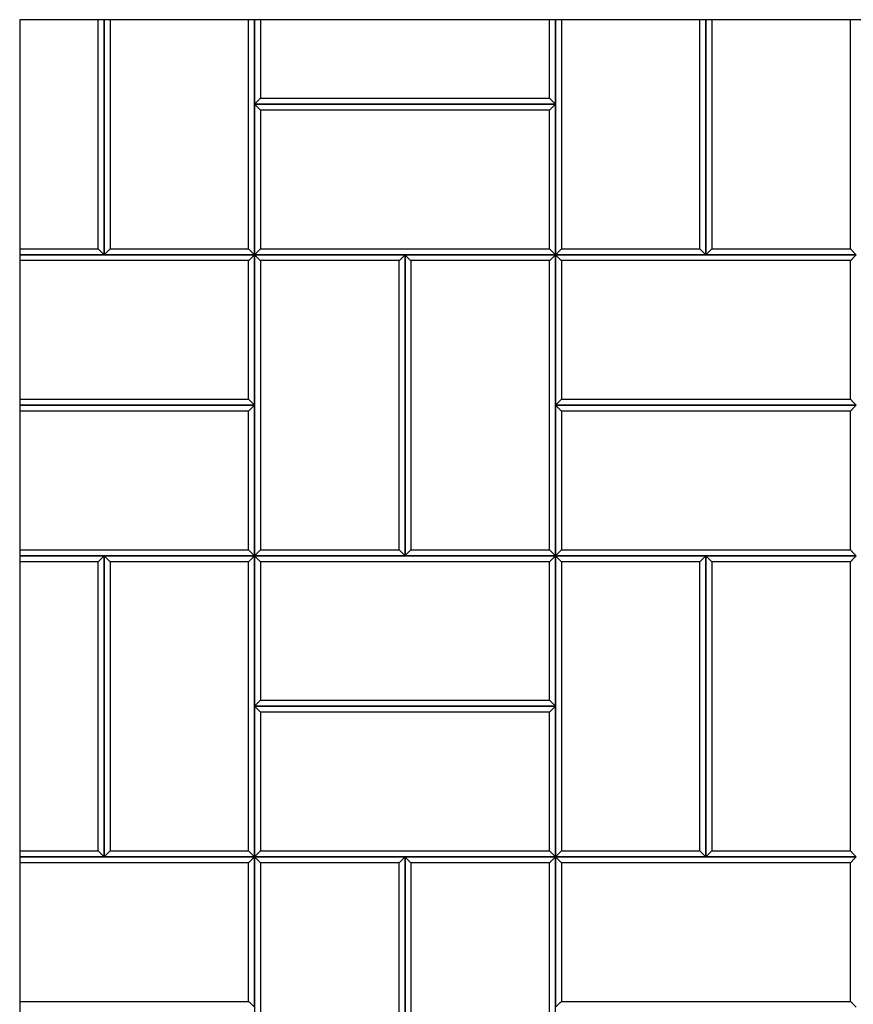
# Model space of a CAD drawing. Header units: millimetres. Extents: x 3599.64 to 3608.29, y 2161.69 to 2166.79.
# Tile 12 of 22: x 3604.09 to 3604.92, y 2162.68 to 2163.66. Entities that reach past the tile are written whole.
import ezdxf

# ---------------------------------------------------------------- set-up
doc = ezdxf.new("R2010")
doc.units = ezdxf.units.MM
doc.layers.add('Default', color=7, linetype='Continuous', true_color=0x000000)
doc.layers.add('Make2D$Visible$Curves', color=7, linetype='Continuous', true_color=0x000000)

# ---------------------------------------------------------------- blocks, each defined once
blk = doc.blocks.new('Wisteria3')
at = {"layer": 'Default'}
blk.add_lwpolyline([(3604.0917, 2161.68871), (3606.0602, 2161.68871), (3606.0602, 2163.65721), (3604.0917, 2163.65721)], close=True, dxfattribs=at)
at = {"layer": 'Make2D$Visible$Curves', "color": 18, "lineweight": -3, "true_color": 0x000000}
for points, degree in [([(3604.17004, 2163.42887), (3604.17004, 2163.54304), (3604.17004, 2163.65721)], 2), ([(3604.17595, 2163.65721), (3604.17595, 2163.54009), (3604.17595, 2163.42296)], 2), ([(3604.17595, 2163.42296), (3604.17595, 2163.54009), (3604.17595, 2163.65721)], 2), ([(3604.18185, 2163.65721), (3604.18185, 2163.54304), (3604.18185, 2163.42887)], 2), ([(3604.32004, 2163.42887), (3604.32004, 2163.54304), (3604.32004, 2163.65721)], 2), ([(3604.32595, 2163.42296), (3604.32595, 2163.54009), (3604.32595, 2163.65721)], 2), ([(3604.32595, 2163.65721), (3604.32595, 2163.61509), (3604.32595, 2163.57296)], 2), ([(3604.33185, 2163.65721), (3604.33185, 2163.61804), (3604.33185, 2163.57887)], 2), ([(3604.62004, 2163.57887), (3604.62004, 2163.61804), (3604.62004, 2163.65721)], 2), ([(3604.62595, 2163.57296), (3604.62595, 2163.61509), (3604.62595, 2163.65721)], 2), ([(3604.62595, 2163.65721), (3604.62595, 2163.54009), (3604.62595, 2163.42296)], 2), ([(3604.63185, 2163.65721), (3604.63185, 2163.54304), (3604.63185, 2163.42887)], 2), ([(3604.77004, 2163.42887), (3604.77004, 2163.54304), (3604.77004, 2163.65721)], 2), ([(3604.77595, 2163.65721), (3604.77595, 2163.54009), (3604.77595, 2163.42296)], 2), ([(3604.77595, 2163.42296), (3604.77595, 2163.54009), (3604.77595, 2163.65721)], 2), ([(3604.78185, 2163.65721), (3604.78185, 2163.54304), (3604.78185, 2163.42887)], 2), ([(3604.92004, 2163.42887), (3604.92004, 2163.54304), (3604.92004, 2163.65721)], 2), ([(3604.32595, 2163.57296), (3604.32617, 2163.57318), (3604.32661, 2163.57362), (3604.32726, 2163.57427), (3604.32792, 2163.57493), (3604.32857, 2163.57558), (3604.32923, 2163.57624), (3604.32989, 2163.5769), (3604.33054, 2163.57755), (3604.3312, 2163.57821), (3604.33164, 2163.57865), (3604.33185, 2163.57887)], 3), ([(3604.33185, 2163.57887), (3604.47595, 2163.57887), (3604.62004, 2163.57887)], 2), ([(3604.62004, 2163.57887), (3604.62026, 2163.57865), (3604.6207, 2163.57821), (3604.62136, 2163.57755), (3604.62201, 2163.5769), (3604.62267, 2163.57624), (3604.62332, 2163.57558), (3604.62398, 2163.57493), (3604.62464, 2163.57427), (3604.62529, 2163.57362), (3604.62573, 2163.57318), (3604.62595, 2163.57296)], 3), ([(3604.32595, 2163.57296), (3604.32617, 2163.57274), (3604.32661, 2163.5723), (3604.32726, 2163.57165), (3604.32792, 2163.57099), (3604.32857, 2163.57034), (3604.32923, 2163.56968), (3604.32989, 2163.56902), (3604.33054, 2163.56837), (3604.3312, 2163.56771), (3604.33164, 2163.56727), (3604.33185, 2163.56705)], 3), ([(3604.32595, 2163.57296), (3604.32595, 2163.49796), (3604.32595, 2163.42296)], 2), ([(3604.62595, 2163.57296), (3604.47595, 2163.57296), (3604.32595, 2163.57296)], 2), ([(3604.32595, 2163.57296), (3604.47595, 2163.57296), (3604.62595, 2163.57296)], 2), ([(3604.62595, 2163.57296), (3604.62573, 2163.57274), (3604.62529, 2163.5723), (3604.62464, 2163.57165), (3604.62398, 2163.57099), (3604.62332, 2163.57034), (3604.62267, 2163.56968), (3604.62201, 2163.56902), (3604.62136, 2163.56837), (3604.6207, 2163.56771), (3604.62026, 2163.56727), (3604.62004, 2163.56705)], 3), ([(3604.62595, 2163.42296), (3604.62595, 2163.49796), (3604.62595, 2163.57296)], 2), ([(3604.62004, 2163.56705), (3604.47595, 2163.56705), (3604.33185, 2163.56705)], 2), ([(3604.33185, 2163.56705), (3604.33185, 2163.49796), (3604.33185, 2163.42887)], 2), ([(3604.62004, 2163.42887), (3604.62004, 2163.49796), (3604.62004, 2163.56705)], 2), ([(3604.0917, 2163.42887), (3604.13087, 2163.42887), (3604.17004, 2163.42887)], 2), ([(3604.0917, 2163.42296), (3604.13382, 2163.42296), (3604.17595, 2163.42296)], 2), ([(3604.32595, 2163.42296), (3604.20882, 2163.42296), (3604.0917, 2163.42296)], 2), ([(3604.17595, 2163.42296), (3604.17573, 2163.42318), (3604.17529, 2163.42362), (3604.17464, 2163.42427), (3604.17398, 2163.42493), (3604.17332, 2163.42558), (3604.17267, 2163.42624), (3604.17201, 2163.4269), (3604.17136, 2163.42755), (3604.1707, 2163.42821), (3604.17026, 2163.42865), (3604.17004, 2163.42887)], 3), ([(3604.18185, 2163.42887), (3604.18164, 2163.42865), (3604.1812, 2163.42821), (3604.18054, 2163.42755), (3604.17989, 2163.4269), (3604.17923, 2163.42624), (3604.17857, 2163.42558), (3604.17792, 2163.42493), (3604.17726, 2163.42427), (3604.17661, 2163.42362), (3604.17617, 2163.42318), (3604.17595, 2163.42296)], 3), ([(3604.17595, 2163.42296), (3604.25095, 2163.42296), (3604.32595, 2163.42296)], 2), ([(3604.18185, 2163.42887), (3604.25095, 2163.42887), (3604.32004, 2163.42887)], 2), ([(3604.32595, 2163.42296), (3604.32573, 2163.42318), (3604.32529, 2163.42362), (3604.32464, 2163.42427), (3604.32398, 2163.42493), (3604.32332, 2163.42558), (3604.32267, 2163.42624), (3604.32201, 2163.4269), (3604.32136, 2163.42755), (3604.3207, 2163.42821), (3604.32026, 2163.42865), (3604.32004, 2163.42887)], 3), ([(3604.32595, 2163.42296), (3604.32573, 2163.42274), (3604.32529, 2163.4223), (3604.32464, 2163.42165), (3604.32398, 2163.42099), (3604.32332, 2163.42034), (3604.32267, 2163.41968), (3604.32201, 2163.41902), (3604.32136, 2163.41837), (3604.3207, 2163.41771), (3604.32026, 2163.41727), (3604.32004, 2163.41705)], 3), ([(3604.32595, 2163.42296), (3604.32617, 2163.42318), (3604.32661, 2163.42362), (3604.32726, 2163.42427), (3604.32792, 2163.42493), (3604.32857, 2163.42558), (3604.32923, 2163.42624), (3604.32989, 2163.4269), (3604.33054, 2163.42755), (3604.3312, 2163.42821), (3604.33164, 2163.42865), (3604.33185, 2163.42887)], 3), ([(3604.32595, 2163.42296), (3604.47595, 2163.42296), (3604.62595, 2163.42296)], 2), ([(3604.32595, 2163.27296), (3604.32595, 2163.34796), (3604.32595, 2163.42296)], 2), ([(3604.32595, 2163.42296), (3604.32617, 2163.42274), (3604.32661, 2163.4223), (3604.32726, 2163.42165), (3604.32792, 2163.42099), (3604.32857, 2163.42034), (3604.32923, 2163.41968), (3604.32989, 2163.41902), (3604.33054, 2163.41837), (3604.3312, 2163.41771), (3604.33164, 2163.41727), (3604.33185, 2163.41705)], 3), ([(3604.32595, 2163.42296), (3604.32595, 2163.27296), (3604.32595, 2163.12296)], 2), ([(3604.47595, 2163.42296), (3604.40095, 2163.42296), (3604.32595, 2163.42296)], 2), ([(3604.33185, 2163.42887), (3604.47595, 2163.42887), (3604.62004, 2163.42887)], 2), ([(3604.47004, 2163.41705), (3604.47026, 2163.41727), (3604.4707, 2163.41771), (3604.47136, 2163.41837), (3604.47201, 2163.41902), (3604.47267, 2163.41968), (3604.47332, 2163.42034), (3604.47398, 2163.42099), (3604.47464, 2163.42165), (3604.47529, 2163.4223), (3604.47573, 2163.42274), (3604.47595, 2163.42296)], 3), ([(3604.47595, 2163.42296), (3604.47617, 2163.42274), (3604.47661, 2163.4223), (3604.47726, 2163.42165), (3604.47792, 2163.42099), (3604.47857, 2163.42034), (3604.47923, 2163.41968), (3604.47989, 2163.41902), (3604.48054, 2163.41837), (3604.4812, 2163.41771), (3604.48164, 2163.41727), (3604.48185, 2163.41705)], 3), ([(3604.47595, 2163.42296), (3604.47595, 2163.27296), (3604.47595, 2163.12296)], 2), ([(3604.62595, 2163.42296), (3604.55095, 2163.42296), (3604.47595, 2163.42296)], 2), ([(3604.47595, 2163.12296), (3604.47595, 2163.27296), (3604.47595, 2163.42296)], 2), ([(3604.62004, 2163.42887), (3604.62026, 2163.42865), (3604.6207, 2163.42821), (3604.62136, 2163.42755), (3604.62201, 2163.4269), (3604.62267, 2163.42624), (3604.62332, 2163.42558), (3604.62398, 2163.42493), (3604.62464, 2163.42427), (3604.62529, 2163.42362), (3604.62573, 2163.42318), (3604.62595, 2163.42296)], 3), ([(3604.62004, 2163.41705), (3604.62026, 2163.41727), (3604.6207, 2163.41771), (3604.62136, 2163.41837), (3604.62201, 2163.41902), (3604.62267, 2163.41968), (3604.62332, 2163.42034), (3604.62398, 2163.42099), (3604.62464, 2163.42165), (3604.62529, 2163.4223), (3604.62573, 2163.42274), (3604.62595, 2163.42296)], 3), ([(3604.63185, 2163.42887), (3604.63164, 2163.42865), (3604.6312, 2163.42821), (3604.63054, 2163.42755), (3604.62989, 2163.4269), (3604.62923, 2163.42624), (3604.62857, 2163.42558), (3604.62792, 2163.42493), (3604.62726, 2163.42427), (3604.62661, 2163.42362), (3604.62617, 2163.42318), (3604.62595, 2163.42296)], 3), ([(3604.62595, 2163.12296), (3604.62595, 2163.27296), (3604.62595, 2163.42296)], 2), ([(3604.62595, 2163.42296), (3604.70095, 2163.42296), (3604.77595, 2163.42296)], 2), ([(3604.62595, 2163.42296), (3604.62595, 2163.34796), (3604.62595, 2163.27296)], 2), ([(3604.92595, 2163.42296), (3604.77595, 2163.42296), (3604.62595, 2163.42296)], 2), ([(3604.63185, 2163.41705), (3604.63164, 2163.41727), (3604.6312, 2163.41771), (3604.63054, 2163.41837), (3604.62989, 2163.41902), (3604.62923, 2163.41968), (3604.62857, 2163.42034), (3604.62792, 2163.42099), (3604.62726, 2163.42165), (3604.62661, 2163.4223), (3604.62617, 2163.42274), (3604.62595, 2163.42296)], 3), ([(3604.63185, 2163.42887), (3604.70095, 2163.42887), (3604.77004, 2163.42887)], 2), ([(3604.77595, 2163.42296), (3604.77573, 2163.42318), (3604.77529, 2163.42362), (3604.77464, 2163.42427), (3604.77398, 2163.42493), (3604.77332, 2163.42558), (3604.77267, 2163.42624), (3604.77201, 2163.4269), (3604.77136, 2163.42755), (3604.7707, 2163.42821), (3604.77026, 2163.42865), (3604.77004, 2163.42887)], 3), ([(3604.78185, 2163.42887), (3604.78164, 2163.42865), (3604.7812, 2163.42821), (3604.78054, 2163.42755), (3604.77989, 2163.4269), (3604.77923, 2163.42624), (3604.77857, 2163.42558), (3604.77792, 2163.42493), (3604.77726, 2163.42427), (3604.77661, 2163.42362), (3604.77617, 2163.42318), (3604.77595, 2163.42296)], 3), ([(3604.77595, 2163.42296), (3604.85095, 2163.42296), (3604.92595, 2163.42296)], 2), ([(3604.78185, 2163.42887), (3604.85095, 2163.42887), (3604.92004, 2163.42887)], 2), ([(3604.92595, 2163.42296), (3604.92573, 2163.42318), (3604.92529, 2163.42362), (3604.92464, 2163.42427), (3604.92398, 2163.42493), (3604.92332, 2163.42558), (3604.92267, 2163.42624), (3604.92201, 2163.4269), (3604.92136, 2163.42755), (3604.9207, 2163.42821), (3604.92026, 2163.42865), (3604.92004, 2163.42887)], 3), ([(3604.92595, 2163.42296), (3604.92573, 2163.42274), (3604.92529, 2163.4223), (3604.92464, 2163.42165), (3604.92398, 2163.42099), (3604.92332, 2163.42034), (3604.92267, 2163.41968), (3604.92201, 2163.41902), (3604.92136, 2163.41837), (3604.9207, 2163.41771), (3604.92026, 2163.41727), (3604.92004, 2163.41705)], 3), ([(3604.32004, 2163.41705), (3604.20587, 2163.41705), (3604.0917, 2163.41705)], 2), ([(3604.32004, 2163.27887), (3604.32004, 2163.34796), (3604.32004, 2163.41705)], 2), ([(3604.47004, 2163.41705), (3604.40095, 2163.41705), (3604.33185, 2163.41705)], 2), ([(3604.33185, 2163.41705), (3604.33185, 2163.27296), (3604.33185, 2163.12887)], 2), ([(3604.47004, 2163.12887), (3604.47004, 2163.27296), (3604.47004, 2163.41705)], 2), ([(3604.62004, 2163.41705), (3604.55095, 2163.41705), (3604.48185, 2163.41705)], 2), ([(3604.48185, 2163.41705), (3604.48185, 2163.27296), (3604.48185, 2163.12887)], 2), ([(3604.62004, 2163.12887), (3604.62004, 2163.27296), (3604.62004, 2163.41705)], 2), ([(3604.92004, 2163.41705), (3604.77595, 2163.41705), (3604.63185, 2163.41705)], 2), ([(3604.63185, 2163.41705), (3604.63185, 2163.34796), (3604.63185, 2163.27887)], 2), ([(3604.92004, 2163.27887), (3604.92004, 2163.34796), (3604.92004, 2163.41705)], 2), ([(3604.0917, 2163.27887), (3604.20587, 2163.27887), (3604.32004, 2163.27887)], 2), ([(3604.32595, 2163.27296), (3604.32573, 2163.27318), (3604.32529, 2163.27362), (3604.32464, 2163.27427), (3604.32398, 2163.27493), (3604.32332, 2163.27558), (3604.32267, 2163.27624), (3604.32201, 2163.2769), (3604.32136, 2163.27755), (3604.3207, 2163.27821), (3604.32026, 2163.27865), (3604.32004, 2163.27887)], 3), ([(3604.62595, 2163.27296), (3604.62617, 2163.27318), (3604.62661, 2163.27362), (3604.62726, 2163.27427), (3604.62792, 2163.27493), (3604.62857, 2163.27558), (3604.62923, 2163.27624), (3604.62989, 2163.2769), (3604.63054, 2163.27755), (3604.6312, 2163.27821), (3604.63164, 2163.27865), (3604.63185, 2163.27887)], 3), ([(3604.63185, 2163.27887), (3604.77595, 2163.27887), (3604.92004, 2163.27887)], 2), ([(3604.92595, 2163.27296), (3604.92573, 2163.27318), (3604.92529, 2163.27362), (3604.92464, 2163.27427), (3604.92398, 2163.27493), (3604.92332, 2163.27558), (3604.92267, 2163.27624), (3604.92201, 2163.2769), (3604.92136, 2163.27755), (3604.9207, 2163.27821), (3604.92026, 2163.27865), (3604.92004, 2163.27887)], 3), ([(3604.32595, 2163.27296), (3604.20882, 2163.27296), (3604.0917, 2163.27296)], 2), ([(3604.0917, 2163.27296), (3604.20882, 2163.27296), (3604.32595, 2163.27296)], 2), ([(3604.32004, 2163.26705), (3604.20587, 2163.26705), (3604.0917, 2163.26705)], 2), ([(3604.32595, 2163.27296), (3604.32573, 2163.27274), (3604.32529, 2163.2723), (3604.32464, 2163.27165), (3604.32398, 2163.27099), (3604.32332, 2163.27034), (3604.32267, 2163.26968), (3604.32201, 2163.26902), (3604.32136, 2163.26837), (3604.3207, 2163.26771), (3604.32026, 2163.26727), (3604.32004, 2163.26705)], 3), ([(3604.32004, 2163.12887), (3604.32004, 2163.19796), (3604.32004, 2163.26705)], 2), ([(3604.32595, 2163.12296), (3604.32595, 2163.19796), (3604.32595, 2163.27296)], 2), ([(3604.62595, 2163.27296), (3604.62595, 2163.19796), (3604.62595, 2163.12296)], 2), ([(3604.92595, 2163.27296), (3604.77595, 2163.27296), (3604.62595, 2163.27296)], 2), ([(3604.63185, 2163.26705), (3604.63164, 2163.26727), (3604.6312, 2163.26771), (3604.63054, 2163.26837), (3604.62989, 2163.26902), (3604.62923, 2163.26968), (3604.62857, 2163.27034), (3604.62792, 2163.27099), (3604.62726, 2163.27165), (3604.62661, 2163.2723), (3604.62617, 2163.27274), (3604.62595, 2163.27296)], 3), ([(3604.62595, 2163.27296), (3604.77595, 2163.27296), (3604.92595, 2163.27296)], 2), ([(3604.92004, 2163.26705), (3604.77595, 2163.26705), (3604.63185, 2163.26705)], 2), ([(3604.63185, 2163.26705), (3604.63185, 2163.19796), (3604.63185, 2163.12887)], 2), ([(3604.92595, 2163.27296), (3604.92573, 2163.27274), (3604.92529, 2163.2723), (3604.92464, 2163.27165), (3604.92398, 2163.27099), (3604.92332, 2163.27034), (3604.92267, 2163.26968), (3604.92201, 2163.26902), (3604.92136, 2163.26837), (3604.9207, 2163.26771), (3604.92026, 2163.26727), (3604.92004, 2163.26705)], 3), ([(3604.92004, 2163.12887), (3604.92004, 2163.19796), (3604.92004, 2163.26705)], 2), ([(3604.0917, 2163.12887), (3604.20587, 2163.12887), (3604.32004, 2163.12887)], 2), ([(3604.32595, 2163.12296), (3604.32573, 2163.12318), (3604.32529, 2163.12362), (3604.32464, 2163.12427), (3604.32398, 2163.12493), (3604.32332, 2163.12558), (3604.32267, 2163.12624), (3604.32201, 2163.1269), (3604.32136, 2163.12755), (3604.3207, 2163.12821), (3604.32026, 2163.12865), (3604.32004, 2163.12887)], 3), ([(3604.32595, 2163.12296), (3604.32617, 2163.12318), (3604.32661, 2163.12362), (3604.32726, 2163.12427), (3604.32792, 2163.12493), (3604.32857, 2163.12558), (3604.32923, 2163.12624), (3604.32989, 2163.1269), (3604.33054, 2163.12755), (3604.3312, 2163.12821), (3604.33164, 2163.12865), (3604.33185, 2163.12887)], 3), ([(3604.33185, 2163.12887), (3604.40095, 2163.12887), (3604.47004, 2163.12887)], 2), ([(3604.47595, 2163.12296), (3604.47573, 2163.12318), (3604.47529, 2163.12362), (3604.47464, 2163.12427), (3604.47398, 2163.12493), (3604.47332, 2163.12558), (3604.47267, 2163.12624), (3604.47201, 2163.1269), (3604.47136, 2163.12755), (3604.4707, 2163.12821), (3604.47026, 2163.12865), (3604.47004, 2163.12887)], 3), ([(3604.47595, 2163.12296), (3604.47617, 2163.12318), (3604.47661, 2163.12362), (3604.47726, 2163.12427), (3604.47792, 2163.12493), (3604.47857, 2163.12558), (3604.47923, 2163.12624), (3604.47989, 2163.1269), (3604.48054, 2163.12755), (3604.4812, 2163.12821), (3604.48164, 2163.12865), (3604.48185, 2163.12887)], 3), ([(3604.48185, 2163.12887), (3604.55095, 2163.12887), (3604.62004, 2163.12887)], 2), ([(3604.62595, 2163.12296), (3604.62573, 2163.12318), (3604.62529, 2163.12362), (3604.62464, 2163.12427), (3604.62398, 2163.12493), (3604.62332, 2163.12558), (3604.62267, 2163.12624), (3604.62201, 2163.1269), (3604.62136, 2163.12755), (3604.6207, 2163.12821), (3604.62026, 2163.12865), (3604.62004, 2163.12887)], 3), ([(3604.62595, 2163.12296), (3604.62617, 2163.12318), (3604.62661, 2163.12362), (3604.62726, 2163.12427), (3604.62792, 2163.12493), (3604.62857, 2163.12558), (3604.62923, 2163.12624), (3604.62989, 2163.1269), (3604.63054, 2163.12755), (3604.6312, 2163.12821), (3604.63164, 2163.12865), (3604.63185, 2163.12887)], 3), ([(3604.63185, 2163.12887), (3604.77595, 2163.12887), (3604.92004, 2163.12887)], 2), ([(3604.92595, 2163.12296), (3604.92573, 2163.12318), (3604.92529, 2163.12362), (3604.92464, 2163.12427), (3604.92398, 2163.12493), (3604.92332, 2163.12558), (3604.92267, 2163.12624), (3604.92201, 2163.1269), (3604.92136, 2163.12755), (3604.9207, 2163.12821), (3604.92026, 2163.12865), (3604.92004, 2163.12887)], 3), ([(3604.0917, 2163.12296), (3604.20882, 2163.12296), (3604.32595, 2163.12296)], 2), ([(3604.17595, 2163.12296), (3604.13382, 2163.12296), (3604.0917, 2163.12296)], 2), ([(3604.17595, 2163.12296), (3604.17573, 2163.12274), (3604.17529, 2163.1223), (3604.17464, 2163.12165), (3604.17398, 2163.12099), (3604.17332, 2163.12034), (3604.17267, 2163.11968), (3604.17201, 2163.11902), (3604.17136, 2163.11837), (3604.1707, 2163.11771), (3604.17026, 2163.11727), (3604.17004, 2163.11705)], 3), ([(3604.32595, 2163.12296), (3604.25095, 2163.12296), (3604.17595, 2163.12296)], 2), ([(3604.17595, 2163.12296), (3604.17595, 2162.97296), (3604.17595, 2162.82296)], 2), ([(3604.17595, 2163.12296), (3604.17617, 2163.12274), (3604.17661, 2163.1223), (3604.17726, 2163.12165), (3604.17792, 2163.12099), (3604.17857, 2163.12034), (3604.17923, 2163.11968), (3604.17989, 2163.11902), (3604.18054, 2163.11837), (3604.1812, 2163.11771), (3604.18164, 2163.11727), (3604.18185, 2163.11705)], 3), ([(3604.17595, 2162.82296), (3604.17595, 2162.97296), (3604.17595, 2163.12296)], 2), ([(3604.32595, 2163.12296), (3604.32573, 2163.12274), (3604.32529, 2163.1223), (3604.32464, 2163.12165), (3604.32398, 2163.12099), (3604.32332, 2163.12034), (3604.32267, 2163.11968), (3604.32201, 2163.11902), (3604.32136, 2163.11837), (3604.3207, 2163.11771), (3604.32026, 2163.11727), (3604.32004, 2163.11705)], 3), ([(3604.32595, 2163.12296), (3604.40095, 2163.12296), (3604.47595, 2163.12296)], 2), ([(3604.32595, 2162.82296), (3604.32595, 2162.97296), (3604.32595, 2163.12296)], 2), ([(3604.32595, 2163.12296), (3604.32617, 2163.12274), (3604.32661, 2163.1223), (3604.32726, 2163.12165), (3604.32792, 2163.12099), (3604.32857, 2163.12034), (3604.32923, 2163.11968), (3604.32989, 2163.11902), (3604.33054, 2163.11837), (3604.3312, 2163.11771), (3604.33164, 2163.11727), (3604.33185, 2163.11705)], 3), ([(3604.32595, 2163.12296), (3604.32595, 2163.04796), (3604.32595, 2162.97296)], 2), ([(3604.62595, 2163.12296), (3604.47595, 2163.12296), (3604.32595, 2163.12296)], 2), ([(3604.47595, 2163.12296), (3604.55095, 2163.12296), (3604.62595, 2163.12296)], 2), ([(3604.62595, 2163.12296), (3604.62573, 2163.12274), (3604.62529, 2163.1223), (3604.62464, 2163.12165), (3604.62398, 2163.12099), (3604.62332, 2163.12034), (3604.62267, 2163.11968), (3604.62201, 2163.11902), (3604.62136, 2163.11837), (3604.6207, 2163.11771), (3604.62026, 2163.11727), (3604.62004, 2163.11705)], 3), ([(3604.62595, 2163.12296), (3604.77595, 2163.12296), (3604.92595, 2163.12296)], 2), ([(3604.62595, 2162.97296), (3604.62595, 2163.04796), (3604.62595, 2163.12296)], 2), ([(3604.77595, 2163.12296), (3604.70095, 2163.12296), (3604.62595, 2163.12296)], 2), ([(3604.62595, 2163.12296), (3604.62595, 2162.97296), (3604.62595, 2162.82296)], 2), ([(3604.62595, 2163.12296), (3604.62617, 2163.12274), (3604.62661, 2163.1223), (3604.62726, 2163.12165), (3604.62792, 2163.12099), (3604.62857, 2163.12034), (3604.62923, 2163.11968), (3604.62989, 2163.11902), (3604.63054, 2163.11837), (3604.6312, 2163.11771), (3604.63164, 2163.11727), (3604.63185, 2163.11705)], 3), ([(3604.77595, 2163.12296), (3604.77573, 2163.12274), (3604.77529, 2163.1223), (3604.77464, 2163.12165), (3604.77398, 2163.12099), (3604.77332, 2163.12034), (3604.77267, 2163.11968), (3604.77201, 2163.11902), (3604.77136, 2163.11837), (3604.7707, 2163.11771), (3604.77026, 2163.11727), (3604.77004, 2163.11705)], 3), ([(3604.92595, 2163.12296), (3604.85095, 2163.12296), (3604.77595, 2163.12296)], 2), ([(3604.77595, 2163.12296), (3604.77595, 2162.97296), (3604.77595, 2162.82296)], 2), ([(3604.77595, 2163.12296), (3604.77617, 2163.12274), (3604.77661, 2163.1223), (3604.77726, 2163.12165), (3604.77792, 2163.12099), (3604.77857, 2163.12034), (3604.77923, 2163.11968), (3604.77989, 2163.11902), (3604.78054, 2163.11837), (3604.7812, 2163.11771), (3604.78164, 2163.11727), (3604.78185, 2163.11705)], 3), ([(3604.77595, 2162.82296), (3604.77595, 2162.97296), (3604.77595, 2163.12296)], 2), ([(3604.92595, 2163.12296), (3604.92573, 2163.12274), (3604.92529, 2163.1223), (3604.92464, 2163.12165), (3604.92398, 2163.12099), (3604.92332, 2163.12034), (3604.92267, 2163.11968), (3604.92201, 2163.11902), (3604.92136, 2163.11837), (3604.9207, 2163.11771), (3604.92026, 2163.11727), (3604.92004, 2163.11705)], 3), ([(3604.17004, 2163.11705), (3604.13087, 2163.11705), (3604.0917, 2163.11705)], 2), ([(3604.17004, 2162.82887), (3604.17004, 2162.97296), (3604.17004, 2163.11705)], 2), ([(3604.32004, 2163.11705), (3604.25095, 2163.11705), (3604.18185, 2163.11705)], 2), ([(3604.18185, 2163.11705), (3604.18185, 2162.97296), (3604.18185, 2162.82887)], 2), ([(3604.32004, 2162.82887), (3604.32004, 2162.97296), (3604.32004, 2163.11705)], 2), ([(3604.62004, 2163.11705), (3604.47595, 2163.11705), (3604.33185, 2163.11705)], 2), ([(3604.33185, 2163.11705), (3604.33185, 2163.04796), (3604.33185, 2162.97887)], 2), ([(3604.62004, 2162.97887), (3604.62004, 2163.04796), (3604.62004, 2163.11705)], 2), ([(3604.77004, 2163.11705), (3604.70095, 2163.11705), (3604.63185, 2163.11705)], 2), ([(3604.63185, 2163.11705), (3604.63185, 2162.97296), (3604.63185, 2162.82887)], 2), ([(3604.77004, 2162.82887), (3604.77004, 2162.97296), (3604.77004, 2163.11705)], 2), ([(3604.92004, 2163.11705), (3604.85095, 2163.11705), (3604.78185, 2163.11705)], 2), ([(3604.78185, 2163.11705), (3604.78185, 2162.97296), (3604.78185, 2162.82887)], 2), ([(3604.92004, 2162.82887), (3604.92004, 2162.97296), (3604.92004, 2163.11705)], 2), ([(3604.32595, 2162.97296), (3604.32617, 2162.97318), (3604.32661, 2162.97362), (3604.32726, 2162.97427), (3604.32792, 2162.97493), (3604.32857, 2162.97558), (3604.32923, 2162.97624), (3604.32989, 2162.9769), (3604.33054, 2162.97755), (3604.3312, 2162.97821), (3604.33164, 2162.97865), (3604.33185, 2162.97887)], 3), ([(3604.32595, 2162.97296), (3604.32617, 2162.97274), (3604.32661, 2162.9723), (3604.32726, 2162.97165), (3604.32792, 2162.97099), (3604.32857, 2162.97034), (3604.32923, 2162.96968), (3604.32989, 2162.96902), (3604.33054, 2162.96837), (3604.3312, 2162.96771), (3604.33164, 2162.96727), (3604.33185, 2162.96705)], 3), ([(3604.32595, 2162.97296), (3604.32595, 2162.89796), (3604.32595, 2162.82296)], 2), ([(3604.62595, 2162.97296), (3604.47595, 2162.97296), (3604.32595, 2162.97296)], 2), ([(3604.32595, 2162.97296), (3604.47595, 2162.97296), (3604.62595, 2162.97296)], 2), ([(3604.33185, 2162.97887), (3604.47595, 2162.97887), (3604.62004, 2162.97887)], 2), ([(3604.62004, 2162.97887), (3604.62026, 2162.97865), (3604.6207, 2162.97821), (3604.62136, 2162.97755), (3604.62201, 2162.9769), (3604.62267, 2162.97624), (3604.62332, 2162.97558), (3604.62398, 2162.97493), (3604.62464, 2162.97427), (3604.62529, 2162.97362), (3604.62573, 2162.97318), (3604.62595, 2162.97296)], 3), ([(3604.62595, 2162.97296), (3604.62573, 2162.97274), (3604.62529, 2162.9723), (3604.62464, 2162.97165), (3604.62398, 2162.97099), (3604.62332, 2162.97034), (3604.62267, 2162.96968), (3604.62201, 2162.96902), (3604.62136, 2162.96837), (3604.6207, 2162.96771), (3604.62026, 2162.96727), (3604.62004, 2162.96705)], 3), ([(3604.62595, 2162.82296), (3604.62595, 2162.89796), (3604.62595, 2162.97296)], 2), ([(3604.62004, 2162.96705), (3604.47595, 2162.96705), (3604.33185, 2162.96705)], 2), ([(3604.33185, 2162.96705), (3604.33185, 2162.89796), (3604.33185, 2162.82887)], 2), ([(3604.62004, 2162.82887), (3604.62004, 2162.89796), (3604.62004, 2162.96705)], 2), ([(3604.0917, 2162.82887), (3604.13087, 2162.82887), (3604.17004, 2162.82887)], 2), ([(3604.0917, 2162.82296), (3604.13382, 2162.82296), (3604.17595, 2162.82296)], 2), ([(3604.32595, 2162.82296), (3604.20882, 2162.82296), (3604.0917, 2162.82296)], 2), ([(3604.17595, 2162.82296), (3604.17573, 2162.82318), (3604.17529, 2162.82362), (3604.17464, 2162.82427), (3604.17398, 2162.82493), (3604.17332, 2162.82558), (3604.17267, 2162.82624), (3604.17201, 2162.8269), (3604.17136, 2162.82755), (3604.1707, 2162.82821), (3604.17026, 2162.82865), (3604.17004, 2162.82887)], 3), ([(3604.18185, 2162.82887), (3604.18164, 2162.82865), (3604.1812, 2162.82821), (3604.18054, 2162.82755), (3604.17989, 2162.8269), (3604.17923, 2162.82624), (3604.17857, 2162.82558), (3604.17792, 2162.82493), (3604.17726, 2162.82427), (3604.17661, 2162.82362), (3604.17617, 2162.82318), (3604.17595, 2162.82296)], 3), ([(3604.17595, 2162.82296), (3604.25095, 2162.82296), (3604.32595, 2162.82296)], 2), ([(3604.18185, 2162.82887), (3604.25095, 2162.82887), (3604.32004, 2162.82887)], 2), ([(3604.32595, 2162.82296), (3604.32573, 2162.82318), (3604.32529, 2162.82362), (3604.32464, 2162.82427), (3604.32398, 2162.82493), (3604.32332, 2162.82558), (3604.32267, 2162.82624), (3604.32201, 2162.8269), (3604.32136, 2162.82755), (3604.3207, 2162.82821), (3604.32026, 2162.82865), (3604.32004, 2162.82887)], 3), ([(3604.32595, 2162.82296), (3604.32573, 2162.82274), (3604.32529, 2162.8223), (3604.32464, 2162.82165), (3604.32398, 2162.82099), (3604.32332, 2162.82034), (3604.32267, 2162.81968), (3604.32201, 2162.81902), (3604.32136, 2162.81837), (3604.3207, 2162.81771), (3604.32026, 2162.81727), (3604.32004, 2162.81705)], 3), ([(3604.32595, 2162.82296), (3604.32617, 2162.82318), (3604.32661, 2162.82362), (3604.32726, 2162.82427), (3604.32792, 2162.82493), (3604.32857, 2162.82558), (3604.32923, 2162.82624), (3604.32989, 2162.8269), (3604.33054, 2162.82755), (3604.3312, 2162.82821), (3604.33164, 2162.82865), (3604.33185, 2162.82887)], 3), ([(3604.32595, 2162.82296), (3604.47595, 2162.82296), (3604.62595, 2162.82296)], 2), ([(3604.32595, 2162.67296), (3604.32595, 2162.74796), (3604.32595, 2162.82296)], 2), ([(3604.32595, 2162.82296), (3604.32617, 2162.82274), (3604.32661, 2162.8223), (3604.32726, 2162.82165), (3604.32792, 2162.82099), (3604.32857, 2162.82034), (3604.32923, 2162.81968), (3604.32989, 2162.81902), (3604.33054, 2162.81837), (3604.3312, 2162.81771), (3604.33164, 2162.81727), (3604.33185, 2162.81705)], 3), ([(3604.32595, 2162.82296), (3604.32595, 2162.67296), (3604.32595, 2162.52296)], 2), ([(3604.47595, 2162.82296), (3604.40095, 2162.82296), (3604.32595, 2162.82296)], 2), ([(3604.33185, 2162.82887), (3604.47595, 2162.82887), (3604.62004, 2162.82887)], 2), ([(3604.47004, 2162.81705), (3604.47026, 2162.81727), (3604.4707, 2162.81771), (3604.47136, 2162.81837), (3604.47201, 2162.81902), (3604.47267, 2162.81968), (3604.47332, 2162.82034), (3604.47398, 2162.82099), (3604.47464, 2162.82165), (3604.47529, 2162.8223), (3604.47573, 2162.82274), (3604.47595, 2162.82296)], 3), ([(3604.47595, 2162.82296), (3604.47617, 2162.82274), (3604.47661, 2162.8223), (3604.47726, 2162.82165), (3604.47792, 2162.82099), (3604.47857, 2162.82034), (3604.47923, 2162.81968), (3604.47989, 2162.81902), (3604.48054, 2162.81837), (3604.4812, 2162.81771), (3604.48164, 2162.81727), (3604.48185, 2162.81705)], 3), ([(3604.47595, 2162.82296), (3604.47595, 2162.67296), (3604.47595, 2162.52296)], 2), ([(3604.62595, 2162.82296), (3604.55095, 2162.82296), (3604.47595, 2162.82296)], 2), ([(3604.47595, 2162.52296), (3604.47595, 2162.67296), (3604.47595, 2162.82296)], 2), ([(3604.62004, 2162.82887), (3604.62026, 2162.82865), (3604.6207, 2162.82821), (3604.62136, 2162.82755), (3604.62201, 2162.8269), (3604.62267, 2162.82624), (3604.62332, 2162.82558), (3604.62398, 2162.82493), (3604.62464, 2162.82427), (3604.62529, 2162.82362), (3604.62573, 2162.82318), (3604.62595, 2162.82296)], 3), ([(3604.62004, 2162.81705), (3604.62026, 2162.81727), (3604.6207, 2162.81771), (3604.62136, 2162.81837), (3604.62201, 2162.81902), (3604.62267, 2162.81968), (3604.62332, 2162.82034), (3604.62398, 2162.82099), (3604.62464, 2162.82165), (3604.62529, 2162.8223), (3604.62573, 2162.82274), (3604.62595, 2162.82296)], 3), ([(3604.63185, 2162.82887), (3604.63164, 2162.82865), (3604.6312, 2162.82821), (3604.63054, 2162.82755), (3604.62989, 2162.8269), (3604.62923, 2162.82624), (3604.62857, 2162.82558), (3604.62792, 2162.82493), (3604.62726, 2162.82427), (3604.62661, 2162.82362), (3604.62617, 2162.82318), (3604.62595, 2162.82296)], 3), ([(3604.62595, 2162.52296), (3604.62595, 2162.67296), (3604.62595, 2162.82296)], 2), ([(3604.62595, 2162.82296), (3604.70095, 2162.82296), (3604.77595, 2162.82296)], 2), ([(3604.62595, 2162.82296), (3604.62595, 2162.74796), (3604.62595, 2162.67296)], 2), ([(3604.92595, 2162.82296), (3604.77595, 2162.82296), (3604.62595, 2162.82296)], 2), ([(3604.63185, 2162.81705), (3604.63164, 2162.81727), (3604.6312, 2162.81771), (3604.63054, 2162.81837), (3604.62989, 2162.81902), (3604.62923, 2162.81968), (3604.62857, 2162.82034), (3604.62792, 2162.82099), (3604.62726, 2162.82165), (3604.62661, 2162.8223), (3604.62617, 2162.82274), (3604.62595, 2162.82296)], 3), ([(3604.63185, 2162.82887), (3604.70095, 2162.82887), (3604.77004, 2162.82887)], 2), ([(3604.77595, 2162.82296), (3604.77573, 2162.82318), (3604.77529, 2162.82362), (3604.77464, 2162.82427), (3604.77398, 2162.82493), (3604.77332, 2162.82558), (3604.77267, 2162.82624), (3604.77201, 2162.8269), (3604.77136, 2162.82755), (3604.7707, 2162.82821), (3604.77026, 2162.82865), (3604.77004, 2162.82887)], 3), ([(3604.78185, 2162.82887), (3604.78164, 2162.82865), (3604.7812, 2162.82821), (3604.78054, 2162.82755), (3604.77989, 2162.8269), (3604.77923, 2162.82624), (3604.77857, 2162.82558), (3604.77792, 2162.82493), (3604.77726, 2162.82427), (3604.77661, 2162.82362), (3604.77617, 2162.82318), (3604.77595, 2162.82296)], 3), ([(3604.77595, 2162.82296), (3604.85095, 2162.82296), (3604.92595, 2162.82296)], 2), ([(3604.78185, 2162.82887), (3604.85095, 2162.82887), (3604.92004, 2162.82887)], 2), ([(3604.92595, 2162.82296), (3604.92573, 2162.82318), (3604.92529, 2162.82362), (3604.92464, 2162.82427), (3604.92398, 2162.82493), (3604.92332, 2162.82558), (3604.92267, 2162.82624), (3604.92201, 2162.8269), (3604.92136, 2162.82755), (3604.9207, 2162.82821), (3604.92026, 2162.82865), (3604.92004, 2162.82887)], 3), ([(3604.92595, 2162.82296), (3604.92573, 2162.82274), (3604.92529, 2162.8223), (3604.92464, 2162.82165), (3604.92398, 2162.82099), (3604.92332, 2162.82034), (3604.92267, 2162.81968), (3604.92201, 2162.81902), (3604.92136, 2162.81837), (3604.9207, 2162.81771), (3604.92026, 2162.81727), (3604.92004, 2162.81705)], 3), ([(3604.32004, 2162.81705), (3604.20587, 2162.81705), (3604.0917, 2162.81705)], 2), ([(3604.32004, 2162.67887), (3604.32004, 2162.74796), (3604.32004, 2162.81705)], 2), ([(3604.47004, 2162.81705), (3604.40095, 2162.81705), (3604.33185, 2162.81705)], 2), ([(3604.33185, 2162.81705), (3604.33185, 2162.67296), (3604.33185, 2162.52887)], 2), ([(3604.47004, 2162.52887), (3604.47004, 2162.67296), (3604.47004, 2162.81705)], 2), ([(3604.62004, 2162.81705), (3604.55095, 2162.81705), (3604.48185, 2162.81705)], 2), ([(3604.48185, 2162.81705), (3604.48185, 2162.67296), (3604.48185, 2162.52887)], 2), ([(3604.62004, 2162.52887), (3604.62004, 2162.67296), (3604.62004, 2162.81705)], 2), ([(3604.92004, 2162.81705), (3604.77595, 2162.81705), (3604.63185, 2162.81705)], 2), ([(3604.63185, 2162.81705), (3604.63185, 2162.74796), (3604.63185, 2162.67887)], 2), ([(3604.92004, 2162.67887), (3604.92004, 2162.74796), (3604.92004, 2162.81705)], 2), ([(3604.0917, 2162.67887), (3604.20587, 2162.67887), (3604.32004, 2162.67887)], 2), ([(3604.32595, 2162.67296), (3604.32573, 2162.67318), (3604.32529, 2162.67362), (3604.32464, 2162.67427), (3604.32398, 2162.67493), (3604.32332, 2162.67558), (3604.32267, 2162.67624), (3604.32201, 2162.6769), (3604.32136, 2162.67755), (3604.3207, 2162.67821), (3604.32026, 2162.67865), (3604.32004, 2162.67887)], 3), ([(3604.62595, 2162.67296), (3604.62617, 2162.67318), (3604.62661, 2162.67362), (3604.62726, 2162.67427), (3604.62792, 2162.67493), (3604.62857, 2162.67558), (3604.62923, 2162.67624), (3604.62989, 2162.6769), (3604.63054, 2162.67755), (3604.6312, 2162.67821), (3604.63164, 2162.67865), (3604.63185, 2162.67887)], 3), ([(3604.63185, 2162.67887), (3604.77595, 2162.67887), (3604.92004, 2162.67887)], 2), ([(3604.92595, 2162.67296), (3604.92573, 2162.67318), (3604.92529, 2162.67362), (3604.92464, 2162.67427), (3604.92398, 2162.67493), (3604.92332, 2162.67558), (3604.92267, 2162.67624), (3604.92201, 2162.6769), (3604.92136, 2162.67755), (3604.9207, 2162.67821), (3604.92026, 2162.67865), (3604.92004, 2162.67887)], 3)]:
    blk.add_open_spline(points, degree=degree, dxfattribs=at)

msp = doc.modelspace()

# ---------------------------------------------------------------- block references
msp.add_blockref('Wisteria3', (0, 0))

doc.saveas('drawing.dxf')
